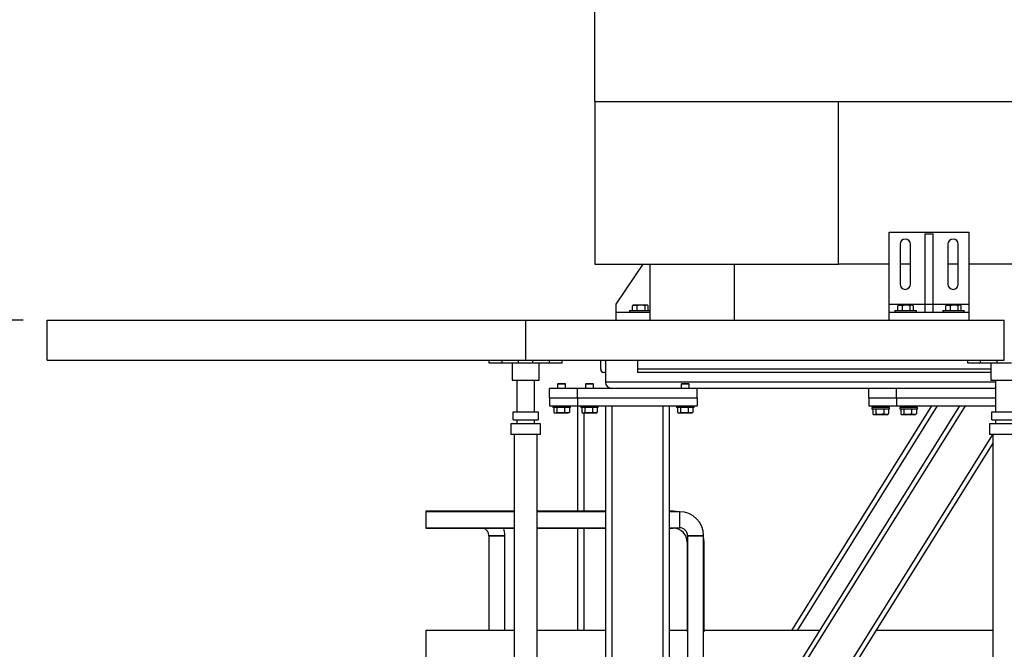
# Model space of a CAD drawing. Header units: millimetres. Extents: x 5 to 589, y 5 to 450.
# Tile 77 of 91: x 324 to 365, y 360 to 386. Entities that reach past the tile are written whole.
import ezdxf

# ---------------------------------------------------------------- set-up
doc = ezdxf.new("R2010")
doc.units = ezdxf.units.MM
doc.layers.add('COTES', color=1, linetype='Continuous')
doc.layers.add('TRAIT-FORT', color=4, linetype='Continuous', lineweight=25)
doc.styles.add('SLDTEXTSTYLE0', font='TXT', dxfattribs={"width": 0.75})
doc.dimstyles.new('SLDDIMSTYLE1', dxfattribs={"dimtxt": 3.5, "dimasz": 2, "dimexe": 0, "dimexo": 0.0625, "dimgap": 0.875, "dimtad": 1, "dimlfac": 30, "dimrnd": 1e-09, "dimzin": 12, "dimdsep": 46, "dimtxsty": 'SLDTEXTSTYLE0', "dimsah": 1, "dimcen": 0.09, "dimadec": 0, "dimazin": 3, "dimtfac": 1, "dimtofl": 0, "dimtmove": 0, "dimatfit": 3, "dimfxl": 1, "dimfrac": 2, "dimtolj": 1, "dimtzin": 12, "dimarcsym": 0})

# ---------------------------------------------------------------- blocks, each defined once
blk = doc.blocks.new('_D_24')
at = {"layer": 'COTES', "color": 1, "transparency": 16777216}
for p, q in [((323.738, 373.807), (301.738, 373.807)), ((302.738, 373.807), (302.738, 340.473)), ((339.567, 340.473), (301.738, 340.473))]:
    blk.add_line(p, q, dxfattribs=at)
for points in [[(302.738, 373.807), (302.238, 371.807), (303.238, 371.807)], [(302.738, 340.473), (303.238, 342.473), (302.238, 342.473)]]:
    blk.add_solid(points, dxfattribs=at)
at = {"layer": 'COTES', "color": 1, "transparency": 16777216, "insert": (298.226, 351.968), "char_height": 3.5, "attachment_point": 1, "rotation": 90, "style": 'SLDTEXTSTYLE0'}
blk.add_mtext('1000', dxfattribs=at)

msp = doc.modelspace()

# ---------------------------------------------------------------- linework, layer by layer
at = {"layer": 'TRAIT-FORT', "color": 4, "linetype": 'Continuous', "lineweight": 25}
for p, q in [((347.62899, 382.93997), (347.62899, 438.2233)), ((347.62899, 382.93997), (420.76232, 382.93997)), ((347.62899, 382.93997), (357.81232, 382.93997)), ((347.62899, 382.93997), (347.62899, 376.13997)), ((357.81232, 376.13997), (357.81232, 382.93997)), ((359.93084, 377.4733), (363.26417, 377.4733)), ((359.93084, 374.4733), (359.93084, 377.4733)), ((361.43084, 377.40663), (361.76417, 377.40663)), ((361.43084, 374.4733), (361.43084, 377.40663)), ((361.76417, 374.4733), (361.76417, 377.40663)), ((363.26417, 374.4733), (363.26417, 377.4733)), ((360.38084, 376.9733), (360.38084, 375.30663)), ((360.81417, 375.30663), (360.81417, 376.9733)), ((362.38084, 376.9733), (362.38084, 375.30663)), ((362.81417, 375.30663), (362.81417, 376.9733)), ((347.62899, 376.13997), (357.81232, 376.13997)), ((348.51417, 374.4733), (349.65054, 376.13997)), ((349.92899, 376.13997), (349.92899, 373.80663)), ((353.46232, 373.80663), (353.46232, 376.13997)), ((359.93084, 376.13997), (357.81232, 376.13997)), ((360.81417, 376.13997), (360.38084, 376.13997)), ((362.81417, 376.13997), (362.38084, 376.13997)), ((365.41232, 376.13997), (363.26417, 376.13997)), ((348.51417, 374.13997), (348.51417, 374.4733)), ((349.20433, 374.40648), (349.2214, 374.41633)), ((349.25982, 374.43997), (349.22077, 374.41742)), ((349.25982, 374.43997), (349.56223, 374.43997)), ((349.56223, 374.43997), (349.79815, 374.43997)), ((349.83721, 374.41742), (349.79815, 374.43997)), ((359.93084, 374.13997), (359.93084, 374.4733)), ((359.93084, 374.4733), (361.43084, 374.4733)), ((360.28766, 374.40648), (360.30473, 374.41633)), ((360.34315, 374.43997), (360.3041, 374.41742)), ((360.34315, 374.43997), (360.64556, 374.43997)), ((360.64556, 374.43997), (360.88149, 374.43997)), ((360.92054, 374.41742), (360.88149, 374.43997)), ((361.43084, 374.4733), (361.76417, 374.4733)), ((361.43084, 374.13997), (361.43084, 374.4733)), ((361.76417, 374.13997), (361.76417, 374.4733)), ((361.76417, 374.4733), (363.26417, 374.4733)), ((362.28766, 374.40648), (362.30473, 374.41633)), ((362.34315, 374.43997), (362.3041, 374.41742)), ((362.34315, 374.43997), (362.64556, 374.43997)), ((362.64556, 374.43997), (362.88149, 374.43997)), ((362.92054, 374.41742), (362.88149, 374.43997)), ((363.26417, 374.13997), (363.26417, 374.4733)), ((348.51417, 373.80663), (348.51417, 374.13997)), ((348.51417, 374.13997), (349.92899, 374.13997)), ((349.07899, 374.20663), (349.07899, 374.13997)), ((349.07899, 374.20663), (349.35662, 374.20663)), ((349.20433, 374.20663), (349.20433, 374.40648)), ((349.35662, 374.20663), (349.92899, 374.20663)), ((349.40165, 374.20663), (349.40165, 374.40648)), ((349.72631, 374.20663), (349.72631, 374.40648)), ((349.85365, 374.20663), (349.85365, 374.40648)), ((359.93084, 374.13997), (363.26417, 374.13997)), ((359.93084, 373.80663), (359.93084, 374.13997)), ((360.16232, 374.20663), (360.16232, 374.13997)), ((360.16232, 374.20663), (360.43995, 374.20663)), ((360.28766, 374.20663), (360.28766, 374.40648)), ((360.43995, 374.20663), (361.06232, 374.20663)), ((360.48498, 374.20663), (360.48498, 374.40648)), ((360.80964, 374.20663), (360.80964, 374.40648)), ((360.93698, 374.20663), (360.93698, 374.40648)), ((361.06232, 374.13997), (361.06232, 374.20663)), ((361.43084, 374.13997), (361.76417, 374.13997)), ((362.16232, 374.20663), (362.16232, 374.13997)), ((362.16232, 374.20663), (362.43995, 374.20663)), ((362.28766, 374.20663), (362.28766, 374.40648)), ((362.43995, 374.20663), (363.06232, 374.20663)), ((362.48498, 374.20663), (362.48498, 374.40648)), ((362.80964, 374.20663), (362.80964, 374.40648)), ((362.93698, 374.20663), (362.93698, 374.40648)), ((363.06232, 374.13997), (363.06232, 374.20663)), ((363.26417, 373.80663), (363.26417, 374.13997)), ((324.73793, 372.13997), (324.73793, 373.80663)), ((324.73793, 373.80663), (344.73793, 373.80663)), ((344.73793, 372.13997), (344.73793, 373.80663)), ((344.73793, 373.80663), (364.73793, 373.80663)), ((364.73793, 372.13997), (364.73793, 373.80663)), ((324.73793, 372.13997), (344.73793, 372.13997)), ((343.21627, 372.00663), (343.21627, 372.13997)), ((343.7496, 372.00663), (343.21627, 372.00663)), ((343.7496, 372.00663), (343.7496, 372.13997)), ((344.43293, 372.00663), (343.7496, 372.00663)), ((344.17127, 372.00663), (344.17127, 371.30663)), ((344.43293, 372.00663), (344.43293, 372.13997)), ((345.04293, 372.00663), (344.43293, 372.00663)), ((344.73793, 372.13997), (364.73793, 372.13997)), ((345.04293, 372.00663), (345.04293, 372.13997)), ((345.72627, 372.00663), (345.04293, 372.00663)), ((345.3046, 371.30663), (345.3046, 372.00663)), ((345.72627, 372.00663), (345.72627, 372.13997)), ((346.2596, 372.00663), (345.72627, 372.00663)), ((346.2596, 372.00663), (346.2596, 372.13997)), ((347.87127, 371.75663), (347.87127, 372.13997)), ((348.07127, 372.13997), (348.07127, 371.2233)), ((349.4046, 372.13997), (349.4046, 371.75663)), ((363.21627, 372.00663), (363.21627, 372.13997)), ((363.7496, 372.00663), (363.21627, 372.00663)), ((363.7496, 372.00663), (363.7496, 372.13997)), ((364.43293, 372.00663), (363.7496, 372.00663)), ((364.17127, 372.00663), (364.17127, 371.30663)), ((364.43293, 372.00663), (364.43293, 372.13997)), ((365.04293, 372.00663), (364.43293, 372.00663)), ((348.07127, 371.6233), (348.0046, 371.6233)), ((349.4046, 371.75663), (349.4046, 371.6233)), ((364.17127, 371.75663), (349.4046, 371.75663)), ((364.17127, 371.6233), (349.4046, 371.6233)), ((344.17127, 371.30663), (344.73793, 371.30663)), ((344.37127, 371.30663), (344.37127, 369.97625)), ((344.37127, 371.30663), (344.37127, 369.97625)), ((344.73793, 371.30663), (345.3046, 371.30663)), ((345.1046, 369.97625), (345.1046, 371.30663)), ((345.1046, 369.97625), (345.1046, 371.30663)), ((346.0946, 371.15663), (346.07127, 371.1333)), ((346.07127, 371.1333), (346.07127, 370.95663)), ((346.4046, 371.1333), (346.07127, 371.1333)), ((346.0946, 371.15663), (346.38127, 371.15663)), ((346.4046, 371.1333), (346.38127, 371.15663)), ((346.4046, 370.95663), (346.4046, 371.1333)), ((347.26127, 371.15663), (347.23793, 371.1333)), ((347.23793, 371.1333), (347.23793, 370.95663)), ((347.57127, 371.1333), (347.23793, 371.1333)), ((347.26127, 371.15663), (347.54793, 371.15663)), ((347.57127, 371.1333), (347.54793, 371.15663)), ((347.57127, 370.95663), (347.57127, 371.1333)), ((364.37127, 371.2233), (348.07127, 371.2233)), ((351.26127, 371.15663), (351.23793, 371.1333)), ((351.23793, 371.1333), (351.23793, 370.95663)), ((351.57127, 371.1333), (351.23793, 371.1333)), ((351.26127, 371.15663), (351.54793, 371.15663)), ((351.57127, 371.1333), (351.54793, 371.15663)), ((351.57127, 370.95663), (351.57127, 371.1333)), ((364.17127, 371.30663), (364.73793, 371.30663)), ((364.37127, 371.30663), (364.37127, 369.97625)), ((364.37127, 371.30663), (364.37127, 369.97625)), ((364.73793, 371.30663), (365.3046, 371.30663)), ((345.73793, 370.55663), (345.73793, 370.95663)), ((346.9046, 370.95663), (345.73793, 370.95663)), ((346.9046, 370.55663), (346.9046, 370.95663)), ((351.9046, 370.95663), (346.9046, 370.95663)), ((348.3046, 370.95873), (348.3046, 370.95663)), ((360.23793, 370.95663), (351.9046, 370.95663)), ((351.9046, 370.55663), (351.9046, 370.95663)), ((359.07127, 370.55663), (359.07127, 370.95663)), ((364.37127, 370.95663), (360.23793, 370.95663)), ((360.23793, 370.55663), (360.23793, 370.95663)), ((345.73793, 370.55663), (345.73793, 370.2233)), ((345.73793, 370.55663), (346.9046, 370.55663)), ((346.9046, 370.55663), (346.9046, 370.2233)), ((346.9046, 370.55663), (351.9046, 370.55663)), ((351.9046, 370.55663), (351.9046, 370.2233)), ((359.07127, 370.55663), (359.07127, 370.2233)), ((359.07127, 370.55663), (360.23793, 370.55663)), ((360.23793, 370.55663), (360.23793, 370.2233)), ((360.23793, 370.55663), (364.37127, 370.55663)), ((344.21293, 369.64291), (344.21293, 369.97625)), ((344.21293, 369.97625), (345.26293, 369.97625)), ((345.26293, 369.97625), (345.26293, 369.64291)), ((345.73793, 370.2233), (346.9046, 370.2233)), ((345.87127, 370.2233), (345.87127, 370.15663)), ((346.6046, 370.15663), (345.87127, 370.15663)), ((345.91327, 370.15663), (345.91327, 369.95679)), ((345.92972, 369.94585), (345.96877, 369.9233)), ((346.5071, 369.9233), (345.96877, 369.9233)), ((346.04061, 370.15663), (346.04061, 369.95679)), ((346.36528, 370.15663), (346.36528, 369.95679)), ((346.5071, 369.9233), (346.54615, 369.94585)), ((346.5626, 369.95679), (346.54552, 369.94694)), ((346.5626, 370.15663), (346.5626, 369.95679)), ((346.6046, 370.15663), (346.6046, 370.2233)), ((346.9046, 370.2233), (346.9046, 365.8283)), ((346.9046, 370.2233), (351.9046, 370.2233)), ((347.03793, 370.2233), (347.03793, 370.15663)), ((347.77127, 370.15663), (347.03793, 370.15663)), ((347.07994, 370.15663), (347.07994, 369.95679)), ((347.09638, 369.94585), (347.13543, 369.9233)), ((347.67377, 369.9233), (347.13543, 369.9233)), ((347.17127, 369.9233), (347.17127, 365.8283)), ((347.20728, 370.15663), (347.20728, 369.95679)), ((347.53194, 370.15663), (347.53194, 369.95679)), ((347.67377, 369.9233), (347.71282, 369.94585)), ((347.72926, 369.95679), (347.71219, 369.94694)), ((347.72926, 370.15663), (347.72926, 369.95679)), ((347.77127, 370.15663), (347.77127, 370.2233)), ((348.07127, 370.2233), (348.07127, 343.88997)), ((348.33793, 370.2233), (348.33793, 343.88997)), ((350.47127, 370.2233), (350.47127, 343.88997)), ((350.73793, 370.2233), (350.73793, 343.88997)), ((363.10431, 370.2233), (350.73793, 350.43297)), ((362.86847, 370.2233), (350.73793, 350.81038)), ((351.03793, 370.2233), (351.03793, 370.15663)), ((351.77127, 370.15663), (351.03793, 370.15663)), ((351.07994, 370.15663), (351.07994, 369.95679)), ((351.09638, 369.94585), (351.13543, 369.9233)), ((351.67377, 369.9233), (351.13543, 369.9233)), ((351.20728, 370.15663), (351.20728, 369.95679)), ((351.53194, 370.15663), (351.53194, 369.95679)), ((351.67377, 369.9233), (351.71282, 369.94585)), ((351.72926, 369.95679), (351.71219, 369.94694)), ((351.72926, 370.15663), (351.72926, 369.95679)), ((351.77127, 370.15663), (351.77127, 370.2233)), ((361.70181, 370.2233), (355.84262, 360.84663)), ((361.93764, 370.2233), (356.07845, 360.84663)), ((359.07127, 370.2233), (360.23793, 370.2233)), ((359.2046, 370.15663), (359.2046, 370.08997)), ((359.93793, 370.15663), (359.2046, 370.15663)), ((359.93793, 370.08997), (359.2046, 370.08997)), ((359.24661, 370.08997), (359.24661, 369.89012)), ((359.37395, 370.08997), (359.37395, 369.89012)), ((359.4046, 370.2233), (359.4046, 370.15663)), ((359.69861, 370.08997), (359.69861, 369.89012)), ((359.73793, 370.15663), (359.73793, 370.2233)), ((359.89593, 369.89012), (359.87886, 369.88027)), ((359.89593, 370.08997), (359.89593, 369.89012)), ((359.93793, 370.08997), (359.93793, 370.15663)), ((360.23793, 370.2233), (364.37127, 370.2233)), ((360.37127, 370.15663), (360.37127, 370.08997)), ((361.1046, 370.15663), (360.37127, 370.15663)), ((361.1046, 370.08997), (360.37127, 370.08997)), ((360.41327, 370.08997), (360.41327, 369.89012)), ((360.54061, 370.08997), (360.54061, 369.89012)), ((360.57127, 370.2233), (360.57127, 370.15663)), ((360.86528, 370.08997), (360.86528, 369.89012)), ((360.9046, 370.15663), (360.9046, 370.2233)), ((361.0626, 369.89012), (361.04552, 369.88027)), ((361.0626, 370.08997), (361.0626, 369.89012)), ((361.1046, 370.08997), (361.1046, 370.15663)), ((364.21293, 369.64291), (364.21293, 369.97625)), ((364.21293, 369.97625), (365.26293, 369.97625)), ((344.12127, 369.47625), (344.12127, 369.02625)), ((344.12127, 369.47625), (344.12127, 369.02625)), ((344.73793, 369.47625), (344.12127, 369.47625)), ((344.21293, 369.64291), (345.26293, 369.64291)), ((344.37127, 369.64291), (344.37127, 369.47625)), ((344.37127, 369.64291), (344.37127, 369.47625)), ((345.3546, 369.47625), (344.73793, 369.47625)), ((345.1046, 369.47625), (345.1046, 369.64291)), ((345.1046, 369.47625), (345.1046, 369.64291)), ((345.3546, 369.02625), (345.3546, 369.47625)), ((345.3546, 369.02625), (345.3546, 369.47625)), ((359.26305, 369.87918), (359.3021, 369.85663)), ((359.84043, 369.85663), (359.3021, 369.85663)), ((359.84043, 369.85663), (359.87949, 369.87918)), ((360.42972, 369.87918), (360.46877, 369.85663)), ((361.0071, 369.85663), (360.46877, 369.85663)), ((361.0071, 369.85663), (361.04615, 369.87918)), ((364.12127, 369.47625), (364.12127, 369.02625)), ((364.12127, 369.47625), (364.12127, 369.02625)), ((364.73793, 369.47625), (364.12127, 369.47625)), ((364.21293, 369.64291), (365.26293, 369.64291)), ((364.37127, 369.64291), (364.37127, 369.47625)), ((364.37127, 369.64291), (364.37127, 369.47625)), ((365.3546, 369.47625), (364.73793, 369.47625)), ((344.73793, 369.02625), (344.12127, 369.02625)), ((344.2546, 369.02625), (344.2546, 340.80663)), ((345.3546, 369.02625), (344.73793, 369.02625)), ((345.22127, 340.80663), (345.22127, 369.02625)), ((364.24299, 369.02625), (350.73793, 347.41364)), ((364.2546, 368.66741), (350.73793, 347.03622)), ((364.73793, 369.02625), (364.12127, 369.02625)), ((364.2546, 369.02625), (364.2546, 340.80663)), ((365.3546, 369.02625), (364.73793, 369.02625)), ((344.2546, 365.8283), (340.56704, 365.8283)), ((340.56704, 365.8283), (340.56704, 365.80663)), ((344.2546, 365.80663), (340.56704, 365.80663)), ((340.56704, 365.80663), (340.56704, 365.4733)), ((348.07127, 365.8283), (345.22127, 365.8283)), ((348.07127, 365.80663), (345.22127, 365.80663)), ((350.9046, 365.8283), (350.73793, 365.8283)), ((351.17127, 365.80663), (350.73793, 365.80663)), ((350.9046, 365.80663), (350.9046, 365.8283)), ((351.17127, 365.80663), (351.17127, 365.4733)), ((340.56704, 365.4733), (340.56704, 365.13997)), ((351.17127, 365.4733), (351.17127, 365.13997)), ((340.56704, 365.13997), (344.2546, 365.13997)), ((340.56704, 365.13997), (340.56704, 365.1183)), ((340.56704, 365.1183), (344.2546, 365.1183)), ((345.22127, 365.13997), (348.07127, 365.13997)), ((345.22127, 365.1183), (348.07127, 365.1183)), ((346.9046, 365.1183), (346.9046, 360.84663)), ((347.17127, 365.1183), (347.17127, 360.84663)), ((350.73793, 365.13997), (351.17127, 365.13997)), ((350.73793, 365.1183), (350.9046, 365.1183)), ((350.9046, 365.1183), (350.9046, 365.13997)), ((343.20254, 364.80663), (343.20254, 360.84663)), ((343.53588, 364.80663), (343.20254, 364.80663)), ((343.20254, 364.80663), (343.86921, 364.80663)), ((343.86921, 364.80663), (343.53588, 364.80663)), ((343.86921, 360.84663), (343.86921, 364.80663)), ((351.48293, 364.53997), (351.48293, 360.79761)), ((351.5046, 364.53997), (351.48293, 364.53997)), ((351.5046, 364.80663), (351.5046, 352.0373)), ((351.5046, 364.80663), (352.17127, 364.80663)), ((351.83793, 364.80663), (351.5046, 364.80663)), ((352.17127, 364.80663), (351.83793, 364.80663)), ((352.17127, 353.10419), (352.17127, 364.80663)), ((352.19293, 364.53997), (352.17127, 364.53997)), ((352.19293, 360.79761), (352.19293, 364.53997)), ((344.2546, 360.84663), (340.56704, 360.84663)), ((340.56704, 360.84663), (340.56704, 359.4333)), ((348.07127, 360.84663), (345.22127, 360.84663)), ((351.48293, 360.84663), (350.73793, 360.84663)), ((357.00928, 360.84663), (352.19293, 360.84663)), ((364.2546, 360.84663), (359.36764, 360.84663))]:
    msp.add_line(p, q, dxfattribs=at)
at = {"layer": 'TRAIT-FORT', "color": 4, "linetype": 'Continuous', "lineweight": 25, "flags": 128}
for points in [[(351.13988, 365.80663), (351.03088, 365.8221), (350.9046, 365.8283)], [(352.19293, 364.53997), (352.18673, 364.66625), (352.17127, 364.77525)]]:
    msp.add_lwpolyline(points, dxfattribs=at)
at = {"layer": 'TRAIT-FORT', "color": 4, "linetype": 'Continuous', "lineweight": 25}
for centre, radius, start, end in [((360.59751, 376.9733), 0.21667, 0, 180), ((362.59751, 376.9733), 0.21667, 0, 180), ((360.59751, 375.30663), 0.21667, 180, 0), ((362.59751, 375.30663), 0.21667, 180, 0), ((348.0046, 371.75663), 0.13333, 180, 270), ((348.33793, 371.2233), 0.26667, 180, 270), ((351.17127, 364.80663), 1, 0, 90), ((342.86921, 364.80663), 0.33333, 0, 69.228145), ((342.86921, 364.80663), 1, 0, 18.1597), ((350.9046, 364.53997), 0.57833, 0, 90), ((351.17127, 364.80663), 0.33333, 0, 90)]:
    msp.add_arc(centre, radius, start, end, dxfattribs=at)
for points, knots in [([(349.20433, 374.40648), (349.22145, 374.41379), (349.25608, 374.42857), (349.30738, 374.43397), (349.35641, 374.42604), (349.38648, 374.41304), (349.40165, 374.40648)], [0, 0, 0, 0, 0.26460494, 0.53494775, 0.76534313, 1, 1, 1, 1]), ([(349.72631, 374.40648), (349.685, 374.41661), (349.61668, 374.43335), (349.5176, 374.4318), (349.45094, 374.42017), (349.41259, 374.40952), (349.40165, 374.40648)], [0, 0, 0, 0, 0.38554949, 0.63764185, 0.89654625, 1, 1, 1, 1]), ([(349.85365, 374.40648), (349.8426, 374.41379), (349.82025, 374.42857), (349.78715, 374.43397), (349.7555, 374.42604), (349.7361, 374.41304), (349.72631, 374.40648)], [0, 0, 0, 0, 0.26460494, 0.53494775, 0.76534313, 1, 1, 1, 1]), ([(360.28766, 374.40648), (360.30479, 374.41379), (360.33941, 374.42857), (360.39071, 374.43397), (360.43975, 374.42604), (360.46981, 374.41304), (360.48498, 374.40648)], [0, 0, 0, 0, 0.26460494, 0.53494775, 0.76534313, 1, 1, 1, 1]), ([(360.80964, 374.40648), (360.76833, 374.41661), (360.70002, 374.43335), (360.60093, 374.4318), (360.53427, 374.42017), (360.49593, 374.40952), (360.48498, 374.40648)], [0, 0, 0, 0, 0.38554949, 0.63764185, 0.89654625, 1, 1, 1, 1]), ([(360.93698, 374.40648), (360.92593, 374.41379), (360.90359, 374.42857), (360.87048, 374.43397), (360.83883, 374.42604), (360.81943, 374.41304), (360.80964, 374.40648)], [0, 0, 0, 0, 0.26460494, 0.53494775, 0.76534313, 1, 1, 1, 1]), ([(362.28766, 374.40648), (362.30479, 374.41379), (362.33941, 374.42857), (362.39071, 374.43397), (362.43975, 374.42604), (362.46981, 374.41304), (362.48498, 374.40648)], [0, 0, 0, 0, 0.26460494, 0.53494775, 0.76534313, 1, 1, 1, 1]), ([(362.80964, 374.40648), (362.76833, 374.41661), (362.70002, 374.43335), (362.60093, 374.4318), (362.53427, 374.42017), (362.49593, 374.40952), (362.48498, 374.40648)], [0, 0, 0, 0, 0.38554949, 0.63764185, 0.89654625, 1, 1, 1, 1]), ([(362.93698, 374.40648), (362.92593, 374.41379), (362.90359, 374.42857), (362.87048, 374.43397), (362.83883, 374.42604), (362.81943, 374.41304), (362.80964, 374.40648)], [0, 0, 0, 0, 0.26460494, 0.53494775, 0.76534313, 1, 1, 1, 1]), ([(345.91327, 369.95679), (345.92433, 369.94948), (345.94667, 369.9347), (345.97978, 369.92929), (346.01142, 369.93723), (346.03082, 369.95023), (346.04061, 369.95679)], [0, 0, 0, 0, 0.26460494, 0.53494775, 0.76534313, 1, 1, 1, 1]), ([(346.36528, 369.95679), (346.32397, 369.94666), (346.25565, 369.92992), (346.15657, 369.93147), (346.0899, 369.9431), (346.05156, 369.95375), (346.04061, 369.95679)], [0, 0, 0, 0, 0.38554949, 0.63764185, 0.89654625, 1, 1, 1, 1]), ([(346.5626, 369.95679), (346.54547, 369.94948), (346.51085, 369.9347), (346.45955, 369.92929), (346.41051, 369.93723), (346.38044, 369.95023), (346.36528, 369.95679)], [0, 0, 0, 0, 0.26460494, 0.53494775, 0.76534313, 1, 1, 1, 1]), ([(347.07994, 369.95679), (347.09099, 369.94948), (347.11334, 369.9347), (347.14644, 369.92929), (347.17809, 369.93723), (347.19749, 369.95023), (347.20728, 369.95679)], [0, 0, 0, 0, 0.26460494, 0.53494775, 0.76534313, 1, 1, 1, 1]), ([(347.53194, 369.95679), (347.49063, 369.94666), (347.42232, 369.92992), (347.32323, 369.93147), (347.25657, 369.9431), (347.21823, 369.95375), (347.20728, 369.95679)], [0, 0, 0, 0, 0.38554949, 0.63764185, 0.89654625, 1, 1, 1, 1]), ([(347.72926, 369.95679), (347.71214, 369.94948), (347.67751, 369.9347), (347.62621, 369.92929), (347.57717, 369.93723), (347.54711, 369.95023), (347.53194, 369.95679)], [0, 0, 0, 0, 0.26460494, 0.53494775, 0.76534313, 1, 1, 1, 1]), ([(351.07994, 369.95679), (351.09099, 369.94948), (351.11334, 369.9347), (351.14644, 369.92929), (351.17809, 369.93723), (351.19749, 369.95023), (351.20728, 369.95679)], [0, 0, 0, 0, 0.26460494, 0.53494775, 0.76534313, 1, 1, 1, 1]), ([(351.53194, 369.95679), (351.49063, 369.94666), (351.42232, 369.92992), (351.32323, 369.93147), (351.25657, 369.9431), (351.21823, 369.95375), (351.20728, 369.95679)], [0, 0, 0, 0, 0.38554949, 0.63764185, 0.89654625, 1, 1, 1, 1]), ([(351.72926, 369.95679), (351.71214, 369.94948), (351.67751, 369.9347), (351.62621, 369.92929), (351.57717, 369.93723), (351.54711, 369.95023), (351.53194, 369.95679)], [0, 0, 0, 0, 0.26460494, 0.53494775, 0.76534313, 1, 1, 1, 1]), ([(359.24661, 369.89012), (359.25766, 369.88281), (359.28, 369.86803), (359.31311, 369.86263), (359.34476, 369.87056), (359.36416, 369.88356), (359.37395, 369.89012)], [0, 0, 0, 0, 0.26460494, 0.53494775, 0.76534313, 1, 1, 1, 1]), ([(359.69861, 369.89012), (359.6573, 369.88), (359.58899, 369.86325), (359.4899, 369.8648), (359.42324, 369.87643), (359.38489, 369.88708), (359.37395, 369.89012)], [0, 0, 0, 0, 0.38554949, 0.63764185, 0.89654625, 1, 1, 1, 1]), ([(359.89593, 369.89012), (359.8788, 369.88281), (359.84418, 369.86803), (359.79288, 369.86263), (359.74384, 369.87056), (359.71378, 369.88356), (359.69861, 369.89012)], [0, 0, 0, 0, 0.26460494, 0.53494775, 0.76534313, 1, 1, 1, 1]), ([(360.41327, 369.89012), (360.42433, 369.88281), (360.44667, 369.86803), (360.47978, 369.86263), (360.51142, 369.87056), (360.53082, 369.88356), (360.54061, 369.89012)], [0, 0, 0, 0, 0.26460494, 0.53494775, 0.76534313, 1, 1, 1, 1]), ([(360.86528, 369.89012), (360.82397, 369.88), (360.75565, 369.86325), (360.65657, 369.8648), (360.5899, 369.87643), (360.55156, 369.88708), (360.54061, 369.89012)], [0, 0, 0, 0, 0.38554949, 0.63764185, 0.89654625, 1, 1, 1, 1]), ([(361.0626, 369.89012), (361.04547, 369.88281), (361.01085, 369.86803), (360.95955, 369.86263), (360.91051, 369.87056), (360.88044, 369.88356), (360.86528, 369.89012)], [0, 0, 0, 0, 0.26460494, 0.53494775, 0.76534313, 1, 1, 1, 1])]:
    msp.add_open_spline(points, degree=3, knots=knots, dxfattribs=at)

# ---------------------------------------------------------------- dimensions: what is measured, and where the dimension line sits
at = {"layer": 'COTES', "color": 1}
dim = msp.add_linear_dim(base=(302.73793, 340.4733), p1=(324.73793, 373.80663), p2=(340.56704, 340.4733), angle=90, dimstyle='SLDDIMSTYLE1', dxfattribs=at)
dim.commit()
dim.dimension.update_dxf_attribs({"geometry": '_D_24', "text_midpoint": (302.73793, 357.13997), "dimtype": 160})

doc.saveas('drawing.dxf')
